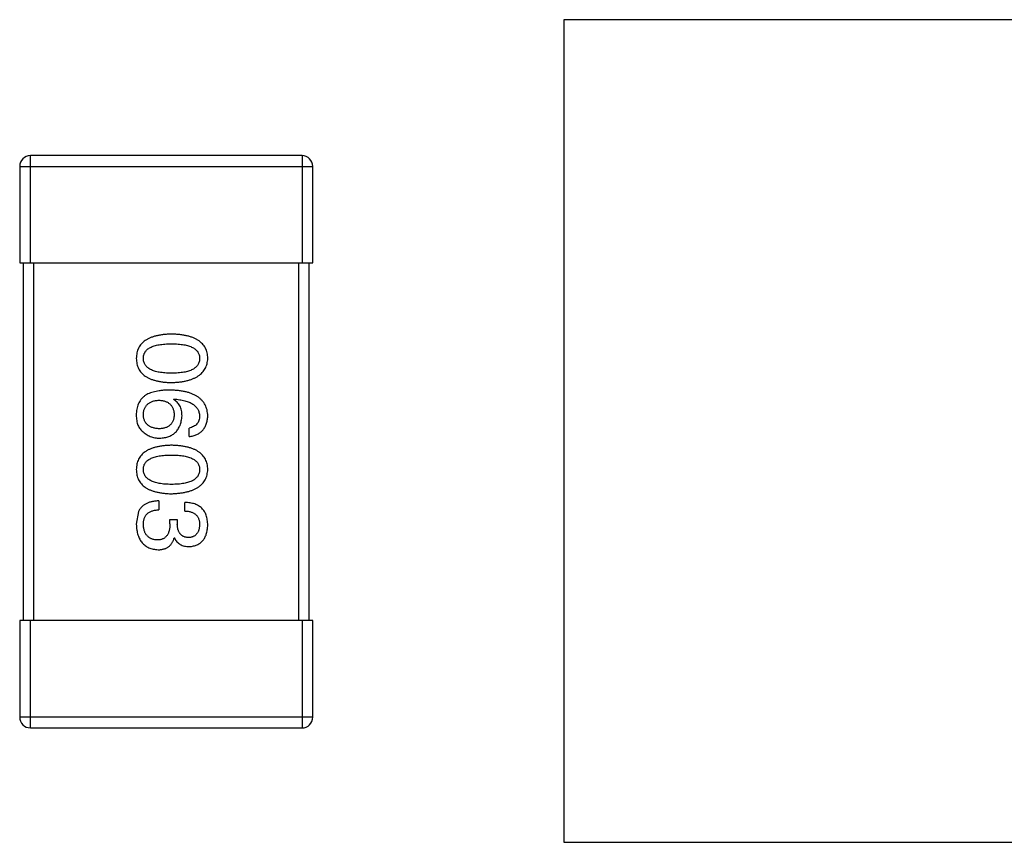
# Model space of a CAD drawing. Header units: inches. Extents: x -100 to 126, y -58 to 58.
# Tile 43 of 118: x 87.94 to 90.69, y -26.91 to -24.61. Entities that reach past the tile are written whole.
import ezdxf

# ---------------------------------------------------------------- set-up
doc = ezdxf.new("R2010")
doc.units = ezdxf.units.IN
doc.header["$LTSCALE"] = 1.21
doc.header["$MEASUREMENT"] = 0
doc.layers.get('0').update_dxf_attribs({"linetype": 'CONTINUOUS'})

msp = doc.modelspace()

# ---------------------------------------------------------------- linework, layer by layer
at = {"color": 7, "linetype": 'Continuous'}
for p, q in [((91.8991, -24.6086), (89.4616, -24.6086)), ((89.4616, -24.6086), (89.4616, -26.9086)), ((88.7291, -24.9887), (87.9691, -24.9886)), ((87.9691, -25.2886), (87.9691, -24.9886)), ((88.7291, -24.9887), (88.7291, -25.2887)), ((87.9391, -25.0186), (88.7591, -25.0187)), ((87.9391, -25.0186), (87.9391, -25.2886)), ((88.7591, -25.2887), (88.7591, -25.0187)), ((87.9391, -25.2886), (88.7591, -25.2887)), ((87.9491, -25.2886), (87.9491, -26.2886)), ((87.9791, -26.2886), (87.9791, -25.2886)), ((88.7191, -25.2887), (88.7191, -26.2887)), ((88.7491, -26.2887), (88.7491, -25.2887)), ((88.3692, -25.6704), (88.3703, -25.6693)), ((88.4129, -25.7742), (88.4129, -25.7502)), ((88.3288, -25.9539), (88.3288, -25.9791)), ((88.4009, -25.9823), (88.4009, -25.9583)), ((88.272, -25.9834), (88.2654, -26.0195)), ((88.3594, -26.0064), (88.3802, -26.0064)), ((88.3594, -26.0184), (88.3594, -26.0064)), ((88.3802, -26.0064), (88.3802, -26.0195)), ((88.3725, -26.0577), (88.3714, -26.0577)), ((88.7591, -26.2887), (87.9391, -26.2886)), ((87.9391, -26.2886), (87.9391, -26.5586)), ((87.9691, -26.5886), (87.9691, -26.2886)), ((88.7291, -26.2887), (88.7291, -26.5887)), ((88.7591, -26.5587), (88.7591, -26.2887)), ((88.7591, -26.5587), (87.9391, -26.5586)), ((87.9691, -26.5886), (88.7291, -26.5887)), ((89.4616, -26.9086), (91.8991, -26.9086))]:
    msp.add_line(p, q, dxfattribs=at)
for centre, start, end in [((87.9691, -25.0186), 89.9999, 179.9999), ((88.7291, -25.0187), 359.9999, 89.9999), ((87.9691, -26.5586), 179.9999, 269.9999), ((88.7291, -26.5587), 269.9999, 359.9999)]:
    msp.add_arc(centre, 0.03, start, end, dxfattribs=at)
for points, knots in [([(88.3638, -25.4876), (88.3598, -25.4878), (88.3522, -25.488), (88.3412, -25.489), (88.3309, -25.4905), (88.3213, -25.4925), (88.3125, -25.495), (88.3044, -25.498), (88.2971, -25.5015), (88.2906, -25.5055), (88.2847, -25.51), (88.2797, -25.515), (88.2754, -25.5205), (88.2718, -25.5265), (88.2691, -25.533), (88.267, -25.54), (88.2658, -25.5475), (88.2655, -25.5527), (88.2654, -25.5554)], [0, 0, 0, 0, 0.087693, 0.170223, 0.247496, 0.319826, 0.387768, 0.451403, 0.511459, 0.568358, 0.622671, 0.675251, 0.726739, 0.778422, 0.830759, 0.884394, 0.940865, 1, 1, 1, 1]), ([(88.4654, -25.5554), (88.4653, -25.5527), (88.4651, -25.5475), (88.4638, -25.54), (88.4616, -25.533), (88.4588, -25.5265), (88.4551, -25.5205), (88.4507, -25.515), (88.4454, -25.51), (88.4394, -25.5055), (88.4326, -25.5015), (88.4251, -25.498), (88.4167, -25.495), (88.4076, -25.4925), (88.3978, -25.4905), (88.3871, -25.489), (88.3757, -25.488), (88.3678, -25.4878), (88.3638, -25.4876)], [0, 0, 0, 0, 0.057911, 0.113262, 0.165956, 0.217443, 0.268511, 0.319665, 0.372, 0.426129, 0.483365, 0.543779, 0.607756, 0.676562, 0.749704, 0.827713, 0.911177, 1, 1, 1, 1]), ([(88.2851, -25.5554), (88.2851, -25.5537), (88.2853, -25.5506), (88.2862, -25.5459), (88.2877, -25.5416), (88.2899, -25.5376), (88.2927, -25.5339), (88.2961, -25.5306), (88.3002, -25.5276), (88.3048, -25.5249), (88.3101, -25.5225), (88.3159, -25.5205), (88.3224, -25.5188), (88.3295, -25.5173), (88.3372, -25.5163), (88.3455, -25.5155), (88.3544, -25.515), (88.3606, -25.515), (88.3638, -25.5149)], [0, 0, 0, 0, 0.049766, 0.097012, 0.143225, 0.188786, 0.235079, 0.282962, 0.333687, 0.387747, 0.445963, 0.508657, 0.576545, 0.649868, 0.72822, 0.812712, 0.903543, 1, 1, 1, 1]), ([(88.3638, -25.5149), (88.3669, -25.515), (88.3731, -25.515), (88.382, -25.5155), (88.3903, -25.5163), (88.398, -25.5173), (88.4051, -25.5188), (88.4116, -25.5205), (88.4175, -25.5225), (88.4227, -25.5249), (88.4274, -25.5276), (88.4314, -25.5306), (88.4348, -25.5339), (88.4376, -25.5376), (88.4398, -25.5416), (88.4414, -25.5459), (88.4423, -25.5506), (88.4424, -25.5537), (88.4425, -25.5554)], [0, 0, 0, 0, 0.096452, 0.187278, 0.271765, 0.350519, 0.423437, 0.491321, 0.554011, 0.612224, 0.666281, 0.717003, 0.764884, 0.811423, 0.856783, 0.902993, 0.950236, 1, 1, 1, 1]), ([(88.2654, -25.5554), (88.2655, -25.558), (88.2658, -25.5632), (88.267, -25.5707), (88.2691, -25.5777), (88.2718, -25.5842), (88.2754, -25.5903), (88.2797, -25.5958), (88.2847, -25.6008), (88.2905, -25.6053), (88.2971, -25.6093), (88.3044, -25.6127), (88.3125, -25.6157), (88.3213, -25.6182), (88.3309, -25.6203), (88.3412, -25.6217), (88.3522, -25.6227), (88.3598, -25.623), (88.3638, -25.6231)], [0, 0, 0, 0, 0.059134, 0.115603, 0.169236, 0.221572, 0.273254, 0.32474, 0.377319, 0.431815, 0.488555, 0.548609, 0.612242, 0.680182, 0.75251, 0.829782, 0.91231, 1, 1, 1, 1]), ([(88.3638, -25.5969), (88.3606, -25.5969), (88.3546, -25.5968), (88.3458, -25.5963), (88.3375, -25.5955), (88.3299, -25.5944), (88.3229, -25.593), (88.3164, -25.5912), (88.3106, -25.5891), (88.3054, -25.5867), (88.3007, -25.5839), (88.2966, -25.5808), (88.2932, -25.5774), (88.2903, -25.5736), (88.2881, -25.5695), (88.2864, -25.5651), (88.2854, -25.5603), (88.2852, -25.5571), (88.2851, -25.5554)], [0, 0, 0, 0, 0.094834, 0.184067, 0.267029, 0.344713, 0.417334, 0.484367, 0.546941, 0.604717, 0.65953, 0.710539, 0.759381, 0.806382, 0.853027, 0.900623, 0.949121, 1, 1, 1, 1]), ([(88.3638, -25.6231), (88.3678, -25.623), (88.3756, -25.6226), (88.3869, -25.6215), (88.3974, -25.6199), (88.4072, -25.6178), (88.4163, -25.6153), (88.4246, -25.6123), (88.4321, -25.6088), (88.4389, -25.6047), (88.4449, -25.6002), (88.4502, -25.5953), (88.4547, -25.5898), (88.4584, -25.5838), (88.4613, -25.5774), (88.4635, -25.5705), (88.4649, -25.5631), (88.4652, -25.558), (88.4654, -25.5554)], [0, 0, 0, 0, 0.088475, 0.171606, 0.249595, 0.322626, 0.391327, 0.455765, 0.516374, 0.573675, 0.628522, 0.681161, 0.732559, 0.783563, 0.83504, 0.887639, 0.942585, 1, 1, 1, 1]), ([(88.4425, -25.5554), (88.4424, -25.5571), (88.4423, -25.5603), (88.4414, -25.5651), (88.4398, -25.5695), (88.4376, -25.5736), (88.4348, -25.5774), (88.4314, -25.5808), (88.4273, -25.5839), (88.4227, -25.5867), (88.4175, -25.5891), (88.4116, -25.5912), (88.4051, -25.593), (88.398, -25.5944), (88.3903, -25.5955), (88.382, -25.5963), (88.3731, -25.5968), (88.3669, -25.5969), (88.3638, -25.5969)], [0, 0, 0, 0, 0.050604, 0.098688, 0.145699, 0.191791, 0.238625, 0.286717, 0.337546, 0.391814, 0.449755, 0.512106, 0.579685, 0.652048, 0.730262, 0.814146, 0.904281, 1, 1, 1, 1]), ([(88.3594, -25.6441), (88.3559, -25.6442), (88.349, -25.6442), (88.3389, -25.645), (88.3295, -25.646), (88.3208, -25.6476), (88.3126, -25.6496), (88.305, -25.652), (88.298, -25.6549), (88.2937, -25.6572), (88.2916, -25.6584)], [0, 0, 0, 0, 0.151498, 0.29521, 0.430242, 0.557137, 0.677306, 0.790845, 0.898111, 1, 1, 1, 1]), ([(88.4654, -25.7163), (88.4652, -25.7135), (88.4649, -25.7079), (88.4634, -25.6999), (88.4612, -25.6925), (88.4581, -25.6855), (88.4543, -25.6791), (88.4495, -25.6732), (88.4441, -25.6678), (88.4378, -25.6631), (88.4307, -25.6588), (88.4229, -25.6551), (88.4142, -25.6519), (88.4048, -25.6493), (88.3946, -25.6472), (88.3835, -25.6457), (88.3717, -25.6445), (88.3636, -25.6443), (88.3594, -25.6441)], [0, 0, 0, 0, 0.058957, 0.115262, 0.16907, 0.221312, 0.273147, 0.324961, 0.377649, 0.432026, 0.488925, 0.549039, 0.612912, 0.680653, 0.753056, 0.830314, 0.912483, 1, 1, 1, 1]), ([(88.2916, -25.6584), (88.2896, -25.6598), (88.2857, -25.6628), (88.2805, -25.668), (88.276, -25.6737), (88.2724, -25.6799), (88.2694, -25.6866), (88.2673, -25.6939), (88.2659, -25.7016), (88.2656, -25.707), (88.2654, -25.7097)], [0, 0, 0, 0, 0.125033, 0.246266, 0.36603, 0.485265, 0.606781, 0.732144, 0.862551, 1, 1, 1, 1]), ([(88.2851, -25.7141), (88.2851, -25.7125), (88.2853, -25.7094), (88.2859, -25.7049), (88.2868, -25.7007), (88.2882, -25.6968), (88.2897, -25.6931), (88.2917, -25.6898), (88.2939, -25.6867), (88.2966, -25.684), (88.2994, -25.6815), (88.3027, -25.6794), (88.3062, -25.6774), (88.3101, -25.6759), (88.3143, -25.6746), (88.3189, -25.6736), (88.3237, -25.6729), (88.3271, -25.6727), (88.3288, -25.6726)], [0, 0, 0, 0, 0.070403, 0.137196, 0.200053, 0.260887, 0.31876, 0.37535, 0.430743, 0.485927, 0.541678, 0.598832, 0.657726, 0.719441, 0.783504, 0.851852, 0.923533, 1, 1, 1, 1]), ([(88.3288, -25.6726), (88.3305, -25.6727), (88.3337, -25.6729), (88.3385, -25.6736), (88.3429, -25.6746), (88.347, -25.6758), (88.3508, -25.6774), (88.3543, -25.6792), (88.3574, -25.6813), (88.3602, -25.6837), (88.3628, -25.6864), (88.3649, -25.6894), (88.3669, -25.6926), (88.3684, -25.6962), (88.3697, -25.7), (88.3706, -25.7041), (88.3712, -25.7084), (88.3713, -25.7114), (88.3714, -25.713)], [0, 0, 0, 0, 0.076072, 0.148369, 0.216753, 0.281358, 0.342792, 0.401604, 0.458929, 0.514444, 0.569818, 0.625343, 0.681554, 0.739608, 0.800134, 0.863477, 0.929547, 1, 1, 1, 1]), ([(88.3933, -25.7163), (88.3932, -25.7136), (88.3931, -25.7085), (88.392, -25.7012), (88.39, -25.6945), (88.3875, -25.6884), (88.384, -25.6829), (88.3799, -25.678), (88.3749, -25.6738), (88.3711, -25.6715), (88.3692, -25.6704)], [0, 0, 0, 0, 0.144617, 0.279572, 0.40596, 0.526097, 0.64389, 0.760003, 0.877724, 1, 1, 1, 1]), ([(88.3703, -25.6693), (88.3731, -25.6695), (88.3786, -25.6699), (88.3866, -25.6709), (88.394, -25.6722), (88.4009, -25.6738), (88.4073, -25.6756), (88.4132, -25.6778), (88.4185, -25.6803), (88.4233, -25.6831), (88.4275, -25.6862), (88.4313, -25.6896), (88.4346, -25.6933), (88.4372, -25.6973), (88.4394, -25.7016), (88.4409, -25.7063), (88.4421, -25.7112), (88.4423, -25.7145), (88.4425, -25.7163)], [0, 0, 0, 0, 0.089218, 0.173709, 0.252753, 0.326963, 0.397099, 0.462534, 0.524018, 0.582178, 0.637235, 0.689955, 0.741228, 0.791618, 0.841661, 0.892925, 0.945259, 1, 1, 1, 1]), ([(88.2654, -25.7097), (88.2654, -25.7125), (88.2653, -25.7179), (88.2659, -25.7257), (88.267, -25.7329), (88.2688, -25.7394), (88.2711, -25.7453), (88.2741, -25.7505), (88.2776, -25.7551), (88.2804, -25.7576), (88.2818, -25.7589)], [0, 0, 0, 0, 0.156782, 0.301945, 0.436395, 0.561474, 0.678489, 0.78853, 0.894967, 1, 1, 1, 1]), ([(88.3299, -25.7523), (88.3282, -25.7522), (88.3248, -25.752), (88.3199, -25.7513), (88.3154, -25.7504), (88.3111, -25.7492), (88.3072, -25.7478), (88.3036, -25.746), (88.3003, -25.744), (88.2973, -25.7418), (88.2947, -25.7392), (88.2923, -25.7364), (88.2903, -25.7333), (88.2886, -25.73), (88.2872, -25.7264), (88.2862, -25.7225), (88.2855, -25.7184), (88.2852, -25.7155), (88.2851, -25.7141)], [0, 0, 0, 0, 0.078863, 0.153308, 0.223539, 0.289857, 0.35341, 0.413572, 0.471721, 0.528235, 0.584279, 0.638781, 0.69466, 0.751251, 0.809198, 0.869697, 0.933318, 1, 1, 1, 1]), ([(88.3714, -25.713), (88.3713, -25.7145), (88.3712, -25.7174), (88.3706, -25.7217), (88.3697, -25.7257), (88.3685, -25.7294), (88.3669, -25.7328), (88.3651, -25.736), (88.363, -25.7389), (88.3605, -25.7415), (88.3577, -25.7438), (88.3547, -25.7459), (88.3513, -25.7476), (88.3476, -25.7492), (88.3436, -25.7503), (88.3393, -25.7513), (88.3347, -25.752), (88.3315, -25.7522), (88.3299, -25.7523)], [0, 0, 0, 0, 0.069884, 0.136529, 0.199638, 0.259844, 0.317774, 0.374356, 0.430026, 0.485148, 0.5409, 0.597889, 0.657472, 0.718614, 0.783613, 0.85129, 0.923712, 1, 1, 1, 1]), ([(88.331, -25.7786), (88.3333, -25.7784), (88.3379, -25.7782), (88.3445, -25.7772), (88.3507, -25.7758), (88.3566, -25.774), (88.3619, -25.7717), (88.3669, -25.7689), (88.3715, -25.7657), (88.3756, -25.762), (88.3793, -25.7578), (88.3826, -25.7532), (88.3854, -25.7482), (88.3878, -25.7427), (88.3899, -25.7367), (88.3914, -25.7303), (88.3926, -25.7234), (88.393, -25.7187), (88.3933, -25.7163)], [0, 0, 0, 0, 0.071527, 0.139094, 0.20346, 0.264939, 0.323904, 0.381383, 0.437591, 0.493343, 0.549401, 0.606085, 0.664838, 0.725424, 0.788712, 0.855452, 0.925772, 1, 1, 1, 1]), ([(88.4425, -25.7163), (88.4424, -25.7185), (88.4423, -25.7229), (88.4408, -25.729), (88.4385, -25.7344), (88.4352, -25.7391), (88.431, -25.743), (88.4258, -25.7462), (88.4197, -25.7487), (88.4153, -25.7496), (88.4129, -25.7502)], [0, 0, 0, 0, 0.136586, 0.261496, 0.378089, 0.490612, 0.605522, 0.725767, 0.8561, 1, 1, 1, 1]), ([(88.4129, -25.7742), (88.4149, -25.774), (88.4188, -25.7735), (88.4244, -25.7722), (88.4297, -25.7706), (88.4347, -25.7686), (88.4392, -25.7663), (88.4434, -25.7636), (88.4473, -25.7605), (88.4507, -25.7571), (88.4538, -25.7532), (88.4566, -25.749), (88.459, -25.7445), (88.461, -25.7395), (88.4627, -25.7342), (88.464, -25.7286), (88.4649, -25.7225), (88.4652, -25.7184), (88.4654, -25.7163)], [0, 0, 0, 0, 0.06947, 0.136096, 0.199592, 0.260665, 0.319672, 0.377156, 0.433415, 0.489984, 0.546535, 0.604276, 0.663499, 0.725182, 0.788953, 0.855683, 0.926216, 1, 1, 1, 1]), ([(88.2818, -25.7589), (88.2835, -25.7605), (88.287, -25.7636), (88.2925, -25.7676), (88.2984, -25.771), (88.3044, -25.7738), (88.3107, -25.7759), (88.3173, -25.7775), (88.324, -25.7784), (88.3286, -25.7785), (88.331, -25.7786)], [0, 0, 0, 0, 0.129393, 0.255335, 0.378531, 0.500878, 0.622934, 0.746191, 0.87096, 1, 1, 1, 1]), ([(88.3638, -25.7985), (88.3598, -25.7986), (88.3522, -25.7989), (88.3412, -25.7999), (88.3309, -25.8014), (88.3213, -25.8034), (88.3125, -25.8059), (88.3044, -25.8089), (88.2971, -25.8123), (88.2906, -25.8164), (88.2847, -25.8208), (88.2797, -25.8258), (88.2754, -25.8314), (88.2718, -25.8374), (88.2691, -25.8439), (88.267, -25.8509), (88.2658, -25.8584), (88.2655, -25.8636), (88.2654, -25.8662)], [0, 0, 0, 0, 0.087693, 0.170223, 0.247496, 0.319826, 0.387768, 0.451403, 0.511459, 0.568358, 0.622671, 0.675251, 0.726739, 0.778422, 0.830759, 0.884394, 0.940865, 1, 1, 1, 1]), ([(88.4654, -25.8662), (88.4653, -25.8636), (88.4651, -25.8584), (88.4638, -25.8509), (88.4616, -25.8439), (88.4588, -25.8374), (88.4551, -25.8313), (88.4507, -25.8258), (88.4454, -25.8208), (88.4394, -25.8164), (88.4326, -25.8123), (88.4251, -25.8089), (88.4167, -25.8059), (88.4076, -25.8034), (88.3978, -25.8014), (88.3871, -25.7999), (88.3757, -25.7989), (88.3678, -25.7986), (88.3638, -25.7985)], [0, 0, 0, 0, 0.057911, 0.113262, 0.165956, 0.217443, 0.268511, 0.319665, 0.372, 0.426129, 0.483365, 0.543779, 0.607756, 0.676562, 0.749704, 0.827713, 0.911177, 1, 1, 1, 1]), ([(88.2851, -25.8662), (88.2851, -25.8646), (88.2853, -25.8614), (88.2862, -25.8568), (88.2877, -25.8524), (88.2899, -25.8485), (88.2927, -25.8448), (88.2961, -25.8414), (88.3002, -25.8385), (88.3048, -25.8358), (88.3101, -25.8334), (88.3159, -25.8313), (88.3224, -25.8297), (88.3295, -25.8282), (88.3372, -25.8271), (88.3455, -25.8264), (88.3544, -25.8259), (88.3606, -25.8258), (88.3638, -25.8258)], [0, 0, 0, 0, 0.049766, 0.097012, 0.143225, 0.188786, 0.235079, 0.282962, 0.333687, 0.387747, 0.445963, 0.508657, 0.576545, 0.649868, 0.72822, 0.812712, 0.903543, 1, 1, 1, 1]), ([(88.3638, -25.8258), (88.3669, -25.8258), (88.3731, -25.8259), (88.382, -25.8264), (88.3903, -25.8271), (88.398, -25.8282), (88.4051, -25.8297), (88.4116, -25.8313), (88.4175, -25.8334), (88.4227, -25.8358), (88.4274, -25.8385), (88.4314, -25.8414), (88.4348, -25.8448), (88.4376, -25.8485), (88.4398, -25.8525), (88.4414, -25.8568), (88.4423, -25.8614), (88.4424, -25.8646), (88.4425, -25.8662)], [0, 0, 0, 0, 0.096452, 0.187278, 0.271765, 0.350519, 0.423437, 0.491321, 0.554011, 0.612224, 0.666281, 0.717003, 0.764884, 0.811423, 0.856783, 0.902993, 0.950236, 1, 1, 1, 1]), ([(88.2654, -25.8662), (88.2655, -25.8689), (88.2658, -25.8741), (88.267, -25.8816), (88.2691, -25.8886), (88.2718, -25.8951), (88.2754, -25.9011), (88.2797, -25.9067), (88.2847, -25.9117), (88.2905, -25.9162), (88.2971, -25.9201), (88.3044, -25.9236), (88.3125, -25.9266), (88.3213, -25.9291), (88.3309, -25.9311), (88.3412, -25.9326), (88.3522, -25.9336), (88.3598, -25.9339), (88.3638, -25.934)], [0, 0, 0, 0, 0.059134, 0.115603, 0.169236, 0.221572, 0.273254, 0.32474, 0.377319, 0.431815, 0.488555, 0.548609, 0.612242, 0.680182, 0.75251, 0.829782, 0.91231, 1, 1, 1, 1]), ([(88.3638, -25.9078), (88.3606, -25.9077), (88.3546, -25.9077), (88.3458, -25.9072), (88.3375, -25.9064), (88.3299, -25.9053), (88.3229, -25.9038), (88.3164, -25.9021), (88.3106, -25.9), (88.3054, -25.8975), (88.3007, -25.8948), (88.2966, -25.8917), (88.2932, -25.8883), (88.2903, -25.8845), (88.2881, -25.8804), (88.2864, -25.876), (88.2854, -25.8712), (88.2852, -25.8679), (88.2851, -25.8662)], [0, 0, 0, 0, 0.094834, 0.184067, 0.267029, 0.344713, 0.417334, 0.484367, 0.546941, 0.604717, 0.65953, 0.710539, 0.759381, 0.806382, 0.853027, 0.900623, 0.949121, 1, 1, 1, 1]), ([(88.3638, -25.934), (88.3678, -25.9338), (88.3756, -25.9335), (88.3869, -25.9323), (88.3974, -25.9307), (88.4072, -25.9287), (88.4163, -25.9262), (88.4246, -25.9231), (88.4321, -25.9196), (88.4389, -25.9156), (88.4449, -25.9111), (88.4502, -25.9061), (88.4547, -25.9007), (88.4584, -25.8947), (88.4613, -25.8883), (88.4635, -25.8814), (88.4649, -25.874), (88.4652, -25.8689), (88.4654, -25.8662)], [0, 0, 0, 0, 0.088475, 0.171606, 0.249595, 0.322626, 0.391327, 0.455765, 0.516374, 0.573675, 0.628522, 0.681161, 0.732559, 0.783563, 0.83504, 0.887639, 0.942585, 1, 1, 1, 1]), ([(88.4425, -25.8662), (88.4424, -25.8679), (88.4423, -25.8712), (88.4414, -25.876), (88.4398, -25.8804), (88.4376, -25.8845), (88.4348, -25.8882), (88.4314, -25.8917), (88.4273, -25.8948), (88.4227, -25.8976), (88.4175, -25.9), (88.4116, -25.9021), (88.4051, -25.9038), (88.398, -25.9053), (88.3903, -25.9064), (88.382, -25.9072), (88.3731, -25.9077), (88.3669, -25.9077), (88.3638, -25.9078)], [0, 0, 0, 0, 0.050604, 0.098688, 0.145699, 0.191791, 0.238625, 0.286717, 0.337546, 0.391814, 0.449755, 0.512106, 0.579685, 0.652048, 0.730262, 0.814146, 0.904281, 1, 1, 1, 1]), ([(88.3288, -25.9539), (88.327, -25.954), (88.3235, -25.9541), (88.3184, -25.9546), (88.3135, -25.9553), (88.3089, -25.9561), (88.3045, -25.9572), (88.3003, -25.9585), (88.2964, -25.9601), (88.2927, -25.9618), (88.2893, -25.9637), (88.2861, -25.9659), (88.2831, -25.9683), (88.2804, -25.9709), (88.2779, -25.9737), (88.2757, -25.9767), (88.2736, -25.98), (88.2725, -25.9823), (88.272, -25.9834)], [0, 0, 0, 0, 0.078937, 0.154495, 0.226898, 0.296844, 0.363348, 0.427781, 0.48946, 0.549586, 0.607902, 0.664733, 0.720805, 0.776157, 0.831175, 0.886736, 0.943094, 1, 1, 1, 1]), ([(88.4654, -26.0217), (88.4653, -26.0192), (88.4652, -26.0143), (88.4642, -26.0072), (88.463, -26.0006), (88.4611, -25.9944), (88.4588, -25.9887), (88.4559, -25.9836), (88.4526, -25.9788), (88.4488, -25.9746), (88.4445, -25.9708), (88.4397, -25.9676), (88.4344, -25.9649), (88.4287, -25.9625), (88.4224, -25.9607), (88.4157, -25.9594), (88.4085, -25.9585), (88.4035, -25.9584), (88.4009, -25.9583)], [0, 0, 0, 0, 0.073232, 0.142595, 0.207997, 0.270074, 0.329156, 0.386529, 0.441846, 0.496976, 0.551877, 0.607941, 0.665637, 0.725446, 0.788542, 0.855101, 0.925196, 1, 1, 1, 1]), ([(88.2851, -26.0206), (88.2851, -26.019), (88.2852, -26.0158), (88.2857, -26.0112), (88.2865, -26.0069), (88.2877, -26.0029), (88.2892, -25.9992), (88.2911, -25.9958), (88.2934, -25.9927), (88.296, -25.9899), (88.2989, -25.9875), (88.3022, -25.9853), (88.3058, -25.9835), (88.3097, -25.982), (88.314, -25.9807), (88.3186, -25.9799), (88.3236, -25.9793), (88.327, -25.9791), (88.3288, -25.9791)], [0, 0, 0, 0, 0.071272, 0.13882, 0.201858, 0.262757, 0.320043, 0.376709, 0.431462, 0.486034, 0.541209, 0.597703, 0.65589, 0.717768, 0.782056, 0.850407, 0.92277, 1, 1, 1, 1]), ([(88.4009, -25.9823), (88.4026, -25.9824), (88.4058, -25.9825), (88.4106, -25.9831), (88.415, -25.9839), (88.419, -25.9851), (88.4228, -25.9865), (88.4262, -25.9882), (88.4293, -25.9901), (88.4321, -25.9924), (88.4346, -25.9949), (88.4367, -25.9978), (88.4385, -26.0009), (88.4399, -26.0043), (88.4411, -26.008), (88.4419, -26.0119), (88.4424, -26.0162), (88.4424, -26.0191), (88.4425, -26.0206)], [0, 0, 0, 0, 0.078134, 0.15164, 0.221358, 0.286689, 0.348614, 0.407697, 0.464247, 0.520153, 0.574432, 0.629291, 0.684538, 0.742032, 0.801329, 0.863637, 0.930123, 1, 1, 1, 1]), ([(88.2654, -26.0195), (88.2655, -26.0222), (88.2658, -26.0276), (88.2667, -26.0353), (88.2681, -26.0425), (88.2699, -26.0493), (88.2722, -26.0555), (88.2749, -26.0612), (88.2781, -26.0665), (88.2817, -26.0712), (88.2858, -26.0754), (88.2903, -26.0791), (88.2953, -26.0823), (88.3007, -26.085), (88.3065, -26.0872), (88.3128, -26.0888), (88.3196, -26.09), (88.3242, -26.0904), (88.3266, -26.0905)], [0, 0, 0, 0, 0.078078, 0.151942, 0.221594, 0.28726, 0.350176, 0.409768, 0.467648, 0.523784, 0.578904, 0.634014, 0.689819, 0.746826, 0.805875, 0.867063, 0.931764, 1, 1, 1, 1]), ([(88.3233, -26.0632), (88.3219, -26.0631), (88.319, -26.0629), (88.3149, -26.0621), (88.311, -26.0612), (88.3074, -26.0598), (88.3041, -26.0582), (88.301, -26.0563), (88.2982, -26.054), (88.2957, -26.0515), (88.2934, -26.0487), (88.2914, -26.0455), (88.2896, -26.0421), (88.2882, -26.0384), (88.287, -26.0343), (88.2861, -26.03), (88.2854, -26.0254), (88.2852, -26.0222), (88.2851, -26.0206)], [0, 0, 0, 0, 0.068514, 0.133941, 0.195994, 0.255362, 0.312994, 0.369441, 0.424687, 0.480522, 0.537148, 0.594801, 0.654411, 0.716817, 0.781981, 0.850498, 0.923306, 1, 1, 1, 1]), ([(88.3594, -26.0184), (88.3594, -26.0202), (88.3594, -26.0237), (88.3589, -26.0288), (88.3582, -26.0335), (88.3572, -26.0379), (88.356, -26.042), (88.3544, -26.0457), (88.3526, -26.049), (88.3504, -26.052), (88.348, -26.0547), (88.3453, -26.057), (88.3424, -26.0589), (88.3391, -26.0605), (88.3355, -26.0617), (88.3317, -26.0626), (88.3276, -26.0631), (88.3248, -26.0632), (88.3233, -26.0632)], [0, 0, 0, 0, 0.082495, 0.159728, 0.232496, 0.300725, 0.365163, 0.425859, 0.483728, 0.538892, 0.592921, 0.646195, 0.699968, 0.754746, 0.811387, 0.870806, 0.933482, 1, 1, 1, 1]), ([(88.4119, -26.0567), (88.4106, -26.0566), (88.4082, -26.0564), (88.4047, -26.0559), (88.4014, -26.0551), (88.3984, -26.054), (88.3956, -26.0526), (88.393, -26.0509), (88.3907, -26.049), (88.3886, -26.0468), (88.3867, -26.0444), (88.3851, -26.0416), (88.3836, -26.0386), (88.3825, -26.0353), (88.3816, -26.0317), (88.3808, -26.0279), (88.3803, -26.0238), (88.3802, -26.021), (88.3802, -26.0195)], [0, 0, 0, 0, 0.067741, 0.131599, 0.192143, 0.249977, 0.306453, 0.361639, 0.416449, 0.471489, 0.527582, 0.584873, 0.644974, 0.70814, 0.77492, 0.845909, 0.920585, 1, 1, 1, 1]), ([(88.4425, -26.0206), (88.4424, -26.022), (88.4423, -26.0246), (88.4418, -26.0285), (88.4411, -26.0321), (88.4402, -26.0355), (88.4391, -26.0387), (88.4377, -26.0415), (88.4361, -26.0442), (88.4343, -26.0466), (88.4323, -26.0487), (88.43, -26.0506), (88.4275, -26.0523), (88.4248, -26.0536), (88.4219, -26.0548), (88.4187, -26.0557), (88.4154, -26.0563), (88.413, -26.0565), (88.4119, -26.0567)], [0, 0, 0, 0, 0.078051, 0.151197, 0.220412, 0.286742, 0.34933, 0.409464, 0.467368, 0.52298, 0.578639, 0.633998, 0.690142, 0.746855, 0.805868, 0.867776, 0.932345, 1, 1, 1, 1]), ([(88.414, -26.0818), (88.416, -26.0816), (88.4199, -26.0813), (88.4255, -26.0802), (88.4308, -26.0788), (88.4357, -26.0769), (88.4402, -26.0746), (88.4444, -26.0719), (88.4482, -26.0687), (88.4516, -26.0652), (88.4546, -26.0612), (88.4572, -26.0567), (88.4596, -26.0519), (88.4614, -26.0467), (88.4631, -26.041), (88.4642, -26.0349), (88.4651, -26.0284), (88.4653, -26.024), (88.4654, -26.0217)], [0, 0, 0, 0, 0.067521, 0.132139, 0.193339, 0.252064, 0.309083, 0.364848, 0.420021, 0.475612, 0.532002, 0.589602, 0.649896, 0.712634, 0.778603, 0.848416, 0.922155, 1, 1, 1, 1]), ([(88.3266, -26.0905), (88.328, -26.0905), (88.3308, -26.0905), (88.3349, -26.09), (88.3388, -26.0895), (88.3425, -26.0885), (88.346, -26.0874), (88.3493, -26.086), (88.3524, -26.0843), (88.3553, -26.0824), (88.358, -26.0802), (88.3605, -26.0778), (88.3628, -26.075), (88.365, -26.0721), (88.3669, -26.0689), (88.3687, -26.0654), (88.3701, -26.0617), (88.371, -26.0591), (88.3714, -26.0577)], [0, 0, 0, 0, 0.071215, 0.138707, 0.20396, 0.266995, 0.327734, 0.387609, 0.445602, 0.503345, 0.561136, 0.618597, 0.677672, 0.738255, 0.799989, 0.863961, 0.930555, 1, 1, 1, 1]), ([(88.3725, -26.0577), (88.3735, -26.0597), (88.3753, -26.0634), (88.379, -26.0683), (88.3834, -26.0725), (88.3883, -26.076), (88.3939, -26.0786), (88.4001, -26.0805), (88.4069, -26.0816), (88.4116, -26.0817), (88.414, -26.0818)], [0, 0, 0, 0, 0.125227, 0.244792, 0.361427, 0.478215, 0.59667, 0.722058, 0.856314, 1, 1, 1, 1])]:
    msp.add_open_spline(points, degree=3, knots=knots, dxfattribs=at)

doc.saveas('drawing.dxf')
